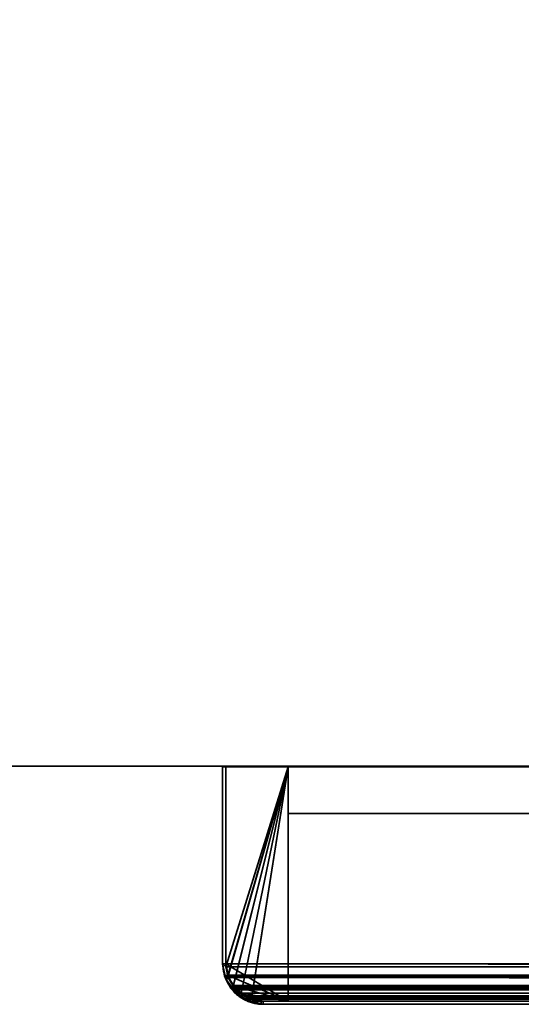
# Model space of a CAD drawing. Header units: millimetres. Extents: x -490 to 6690, y -115 to 132.
# Tile 2 of 256: x -410 to -370, y -25 to 53. Entities that reach past the tile are written whole.
import ezdxf

# ---------------------------------------------------------------- set-up
doc = ezdxf.new("R2010")
doc.units = ezdxf.units.MM
doc.layers.add('151', color=7, linetype='Continuous', true_color=0xffffff)

# ---------------------------------------------------------------- blocks, each defined once
blk = doc.blocks.new('UG_SURFACE_001')
at = {"layer": '151', "color": 252, "linetype": 'Continuous', "lineweight": 35}
for points in [[(-490, -6.2, -8), (-490, 113.2, -8), (-340, 113.2, -8), (-340, -6.2, -8)], [(490, -6.2, 2202), (490, 113.2, 2202), (-490, 113.2, 2202), (-490, -6.2, 2202)], [(490, -6.2, 2202), (-490, -6.2, 2202), (-340, -6.2, 2052), (340, -6.2, 2052)], [(-490, -6.2, 2202), (-490, -6.2, -8), (-340, -6.2, -8), (-340, -6.2, 2052)]]:
    blk.add_3dface(points, dxfattribs=at)
blk = doc.blocks.new('UG_SURFACE_039')
at = {"layer": '151', "color": 14, "linetype": 'Continuous', "lineweight": 35}
for points in [[(-393.25, -22, 2100.25), (-393.25, -6.25, 2100.25), (-393.25, -6.25, -8), (-393.25, -22, -8)], [(-393.214, -22.181, -8), (-393.25, -22, -8), (-393.25, -6.25, -8), (-388.25, -6.25, -8)], [(-388.25, -6.25, 2095.25), (-393.25, -6.25, 2100.25), (-393.25, -22, 2100.25), (-393.221, -22.18, 2100.221)], [(-388.25, -6.25, 2095.25), (-388.25, -6.25, -8), (-393.25, -6.25, -8), (-393.25, -6.25, 2100.25)], [(-393.221, -22.18, 2100.221), (-393.102, -22.932, 2100.101), (-393.08, -22.973, 2100.08), (-388.25, -6.25, 2095.25)], [(-393.056, -22.973, -8), (-393.214, -22.181, -8), (-388.25, -6.25, -8)], [(-388.25, -6.25, 2095.25), (-393.08, -22.973, 2100.08), (-392.66, -23.782, 2099.66)], [(-388.25, -6.25, -8), (-392.617, -23.754, -8), (-393.022, -23.148, -8), (-393.056, -22.973, -8)], [(-388.25, -6.25, 2095.25), (-392.66, -23.782, 2099.66), (-392.652, -23.797, 2099.652), (-392.009, -24.354, 2099.009)], [(-388.25, -6.25, -8), (-392.004, -24.367, -8), (-392.371, -24.121, -8), (-392.617, -23.754, -8)], [(-392.009, -24.354, 2099.009), (-391.689, -24.633, 2098.689), (-391.195, -24.759, 2098.195), (-388.25, -6.25, 2095.25)], [(-388.25, -6.25, -8), (-391.199, -24.811, -8), (-391.398, -24.772, -8), (-392.004, -24.367, -8)], [(-388.25, -6.25, -8), (-388.25, -25, -8), (-390.25, -25, -8), (-391.199, -24.811, -8)], [(-391.195, -24.759, 2098.195), (-390.25, -25, 2097.25), (-388.25, -25, 2095.25), (-388.25, -6.25, 2095.25)], [(-388.25, -6.25, -8), (-388.25, -6.25, 2095.25), (-388.25, -25, 2095.25), (-388.25, -25, -8)], [(-393.25, -22, -8), (-393.214, -22.181, -8), (-393.221, -22.18, 2100.221)], [(-393.221, -22.18, 2100.221), (-393.25, -22, 2100.25), (-393.25, -22, -8)], [(-393.102, -22.932, 2100.101), (-393.221, -22.18, 2100.221), (-393.214, -22.181, -8)], [(-393.214, -22.181, -8), (-393.056, -22.973, -8), (-393.08, -22.973, 2100.08)], [(-393.08, -22.973, 2100.08), (-393.102, -22.932, 2100.101), (-393.214, -22.181, -8)], [(-392.66, -23.782, 2099.66), (-393.08, -22.973, 2100.08), (-393.056, -22.973, -8)], [(-393.056, -22.973, -8), (-393.022, -23.148, -8), (-392.66, -23.782, 2099.66)], [(-393.022, -23.148, -8), (-392.617, -23.754, -8), (-392.66, -23.782, 2099.66)], [(-392.652, -23.797, 2099.652), (-392.66, -23.782, 2099.66), (-392.617, -23.754, -8)], [(-392.009, -24.354, 2099.009), (-392.652, -23.797, 2099.652), (-392.617, -23.754, -8)], [(-392.617, -23.754, -8), (-392.371, -24.121, -8), (-392.009, -24.354, 2099.009)], [(-392.371, -24.121, -8), (-392.004, -24.367, -8), (-392.009, -24.354, 2099.009)], [(-391.689, -24.633, 2098.689), (-392.009, -24.354, 2099.009), (-392.004, -24.367, -8)], [(-392.004, -24.367, -8), (-391.398, -24.772, -8), (-391.195, -24.759, 2098.195)], [(-391.195, -24.759, 2098.195), (-391.689, -24.633, 2098.689), (-392.004, -24.367, -8)], [(-391.398, -24.772, -8), (-391.199, -24.811, -8), (-391.195, -24.759, 2098.195)], [(-390.25, -25, 2097.25), (-391.195, -24.759, 2098.195), (-391.199, -24.811, -8)], [(-391.199, -24.811, -8), (-390.25, -25, -8), (-390.25, -25, 2097.25)], [(-390.25, -25, 2097.25), (-390.25, -25, -8), (-388.25, -25, -8), (-388.25, -25, 2095.25)]]:
    blk.add_3dface(points, dxfattribs=at)
blk = doc.blocks.new('UG_SURFACE_040')
at = {"layer": '151', "color": 41, "linetype": 'Continuous', "lineweight": 35}
for points in [[(-388.25, -10, -8), (-318.25, -10, -8), (-318.25, -25, -8), (-388.25, -25, -8)], [(-388.25, -25, 2095.25), (-388.25, -10, 2095.25), (-388.25, -10, -8), (-388.25, -25, -8)], [(-318.25, -10, 2025.25), (-318.25, -10, -8), (-388.25, -10, -8), (-388.25, -10, 2095.25)], [(-388.25, -10, 2095.25), (-388.25, -25, 2095.25), (-318.25, -25, 2025.25), (-318.25, -10, 2025.25)], [(-318.25, -10, 2025.25), (-318.25, -25, 2025.25), (-318.25, -25, -8), (-318.25, -10, -8)], [(-388.25, -25, 2095.25), (-388.25, -25, -8), (-318.25, -25, -8), (-318.25, -25, 2025.25)]]:
    blk.add_3dface(points, dxfattribs=at)
blk = doc.blocks.new('UG_SURFACE_041')
at = {"layer": '151', "color": 7, "linetype": 'Continuous', "lineweight": 35}
for points in [[(-393.5, -22, 2100.5), (-393.5, -6.25, 2100.5), (-393.5, -6.25, -8), (-393.5, -22, -8)], [(-393.25, -22, 2100.25), (-393.25, -6.25, 2100.25), (-393.5, -6.25, 2100.5), (-393.5, -22, 2100.5)], [(-393.25, -6.25, -8), (-393.25, -22, -8), (-393.5, -22, -8), (-393.5, -6.25, -8)], [(-393.5, -6.25, 2100.5), (-393.25, -6.25, 2100.25), (-393.25, -6.25, -8), (-393.5, -6.25, -8)], [(-393.25, -22, -8), (-393.25, -6.25, -8), (-393.25, -6.25, 2100.25), (-393.25, -22, 2100.25)], [(-393.5, -22, -8), (-393.307, -22.976, -8), (-393.339, -23.01, 2100.339)], [(-393.339, -23.01, 2100.339), (-393.5, -22, 2100.5), (-393.5, -22, -8)], [(-393.25, -22, -8), (-393.064, -22.899, -8), (-393.307, -22.976, -8), (-393.5, -22, -8)], [(-393.038, -23.104, 2100.038), (-393.239, -22.259, 2100.239), (-393.5, -22, 2100.5), (-393.339, -23.01, 2100.339)], [(-393.5, -22, 2100.5), (-393.239, -22.259, 2100.239), (-393.25, -22, 2100.25)], [(-393.064, -22.899, -8), (-393.25, -22, 2100.25), (-393.239, -22.259, 2100.239)], [(-393.064, -22.899, -8), (-393.25, -22, -8), (-393.25, -22, 2100.25)], [(-393.064, -22.899, -8), (-393.239, -22.259, 2100.239), (-393.038, -23.104, 2100.038)], [(-393.253, -23.176, 2100.253), (-393.339, -23.01, 2100.339), (-393.307, -22.976, -8)], [(-393.339, -23.01, 2100.339), (-393.253, -23.176, 2100.253), (-393.038, -23.104, 2100.038)], [(-393.264, -23.195, -8), (-393.307, -22.976, -8), (-393.064, -22.899, -8), (-393.022, -23.101, -8)], [(-393.307, -22.976, -8), (-393.264, -23.195, -8), (-393.253, -23.176, 2100.253)], [(-393.022, -23.101, -8), (-393.005, -23.18, -8), (-393.264, -23.195, -8)], [(-392.852, -23.947, 2099.852), (-393.253, -23.176, 2100.253), (-393.264, -23.195, -8)], [(-393.005, -23.18, -8), (-393.255, -23.237, -8), (-393.264, -23.195, -8)], [(-393.264, -23.195, -8), (-393.255, -23.237, -8), (-392.521, -24.235, 2099.52)], [(-392.521, -24.235, 2099.52), (-392.852, -23.947, 2099.852), (-393.264, -23.195, -8)], [(-393.005, -23.18, -8), (-392.654, -23.702, -8), (-392.852, -23.843, -8), (-393.255, -23.237, -8)], [(-392.521, -24.235, 2099.52), (-393.255, -23.237, -8), (-392.852, -23.843, -8)], [(-393.253, -23.176, 2100.253), (-393.035, -23.115, 2100.035), (-393.038, -23.104, 2100.038)], [(-392.426, -24.066, 2099.426), (-393.035, -23.115, 2100.035), (-393.253, -23.176, 2100.253), (-392.852, -23.947, 2099.852)], [(-393.038, -23.104, 2100.038), (-393.022, -23.101, -8), (-393.064, -22.899, -8)], [(-393.022, -23.101, -8), (-393.038, -23.104, 2100.038), (-393.035, -23.115, 2100.035)], [(-393.035, -23.115, 2100.035), (-393.005, -23.18, -8), (-393.022, -23.101, -8)], [(-393.005, -23.18, -8), (-393.035, -23.115, 2100.035), (-392.426, -24.066, 2099.426)], [(-392.426, -24.066, 2099.426), (-392.654, -23.702, -8), (-393.005, -23.18, -8)], [(-392.548, -24.298, -8), (-392.852, -23.843, -8), (-392.654, -23.702, -8), (-392.371, -24.121, -8)], [(-392.852, -23.843, -8), (-392.548, -24.298, -8), (-392.521, -24.235, 2099.52)], [(-392.852, -23.947, 2099.852), (-392.521, -24.235, 2099.52), (-392.426, -24.066, 2099.426)], [(-392.654, -23.702, -8), (-392.426, -24.066, 2099.426), (-392.367, -24.107, 2099.367)], [(-392.367, -24.107, 2099.367), (-392.371, -24.121, -8), (-392.654, -23.702, -8)], [(-392.371, -24.121, -8), (-392.045, -24.334, -8), (-392.195, -24.529, -8), (-392.548, -24.298, -8)], [(-391.808, -24.852, 2098.809), (-392.521, -24.235, 2099.52), (-392.548, -24.298, -8)], [(-392.548, -24.298, -8), (-392.195, -24.529, -8), (-391.437, -24.947, 2098.437)], [(-391.437, -24.947, 2098.437), (-391.808, -24.852, 2098.809), (-392.548, -24.298, -8)], [(-392.367, -24.107, 2099.367), (-392.426, -24.066, 2099.426), (-392.521, -24.235, 2099.52)], [(-391.461, -24.745, 2098.461), (-392.367, -24.107, 2099.367), (-392.521, -24.235, 2099.52), (-391.808, -24.852, 2098.809)], [(-392.045, -24.334, -8), (-392.371, -24.121, -8), (-392.367, -24.107, 2099.367)], [(-392.045, -24.334, -8), (-392.367, -24.107, 2099.367), (-391.461, -24.745, 2098.461)], [(-391.445, -25.02, -8), (-392.195, -24.529, -8), (-392.045, -24.334, -8), (-391.352, -24.786, -8)], [(-392.045, -24.334, -8), (-391.461, -24.745, 2098.461), (-391.352, -24.768, 2098.352)], [(-391.352, -24.768, 2098.352), (-391.352, -24.786, -8), (-392.045, -24.334, -8)], [(-392.195, -24.529, -8), (-391.445, -25.02, -8), (-391.437, -24.947, 2098.437)], [(-391.808, -24.852, 2098.809), (-391.437, -24.947, 2098.437), (-391.461, -24.745, 2098.461)], [(-391.352, -24.768, 2098.352), (-391.461, -24.745, 2098.461), (-391.437, -24.947, 2098.437)], [(-391.352, -24.786, -8), (-391.346, -24.79, -8), (-391.437, -25.026, -8), (-391.445, -25.02, -8)], [(-391.437, -24.947, 2098.437), (-391.445, -25.02, -8), (-391.437, -25.026, -8)], [(-391.437, -24.947, 2098.437), (-390.25, -25.25, 2097.25), (-390.258, -25, 2097.258), (-391.352, -24.768, 2098.352)], [(-391.346, -24.79, -8), (-391.277, -24.803, -8), (-391.364, -25.039, -8), (-391.437, -25.026, -8)], [(-390.25, -25.25, 2097.25), (-391.437, -24.947, 2098.437), (-391.437, -25.026, -8)], [(-391.437, -25.026, -8), (-391.364, -25.039, -8), (-390.25, -25.25, 2097.25)], [(-391.277, -24.803, -8), (-390.413, -24.969, -8), (-390.427, -25.216, -8), (-391.364, -25.039, -8)], [(-390.25, -25.25, 2097.25), (-391.364, -25.039, -8), (-390.427, -25.216, -8)], [(-391.352, -24.768, 2098.352), (-391.277, -24.803, -8), (-391.346, -24.79, -8)], [(-391.277, -24.803, -8), (-391.352, -24.768, 2098.352), (-390.258, -25, 2097.258)], [(-391.346, -24.79, -8), (-391.352, -24.786, -8), (-391.352, -24.768, 2098.352)], [(-390.258, -25, 2097.258), (-390.413, -24.969, -8), (-391.277, -24.803, -8)], [(-390.413, -24.969, -8), (-390.25, -25, -8), (-390.25, -25.25, -8), (-390.427, -25.216, -8)], [(-390.413, -24.969, -8), (-390.258, -25, 2097.258), (-390.25, -25, 2097.25)], [(-390.25, -25, 2097.25), (-390.25, -25, -8), (-390.413, -24.969, -8)], [(-390.25, -25, 2097.25), (-390.258, -25, 2097.258), (-390.25, -25.25, 2097.25)], [(-390.25, -25, -8), (-316.25, -25, -8), (-316.25, -25.25, -8), (-390.25, -25.25, -8)], [(-390.25, -25, 2097.25), (-316.25, -25, 2023.25), (-316.25, -25, -8), (-390.25, -25, -8)], [(-316.25, -25, 2023.25), (-390.25, -25, 2097.25), (-390.25, -25.25, 2097.25), (-316.25, -25.25, 2023.25)], [(-390.427, -25.216, -8), (-390.25, -25.25, -8), (-390.25, -25.25, 2097.25)], [(-390.25, -25.25, 2097.25), (-390.25, -25.25, -8), (-316.25, -25.25, -8), (-316.25, -25.25, 2023.25)]]:
    blk.add_3dface(points, dxfattribs=at)
blk = doc.blocks.new('UG_SURFACE_043')
at = {"layer": '151', "color": 41, "linetype": 'Continuous', "lineweight": 35}
for points in [[(388.25, -25, 2095.25), (388.25, -10, 2095.25), (-388.25, -10, 2095.25), (-388.25, -25, 2095.25)], [(-318.25, -10, 2025.25), (-318.25, -25, 2025.25), (-388.25, -25, 2095.25), (-388.25, -10, 2095.25)], [(388.25, -10, 2095.25), (318.25, -10, 2025.25), (-318.25, -10, 2025.25), (-388.25, -10, 2095.25)], [(318.25, -25, 2025.25), (388.25, -25, 2095.25), (-388.25, -25, 2095.25), (-318.25, -25, 2025.25)]]:
    blk.add_3dface(points, dxfattribs=at)
blk = doc.blocks.new('UG_SURFACE_044')
at = {"layer": '151', "color": 14, "linetype": 'Continuous', "lineweight": 35}
for points in [[(393.25, -6.25, 2100.25), (388.25, -6.25, 2095.25), (-388.25, -6.25, 2095.25), (-393.25, -6.25, 2100.25)], [(-393.25, -22, 2100.25), (-393.25, -6.25, 2100.25), (-388.25, -6.25, 2095.25), (-388.25, -25, 2095.25)], [(393.25, -22, 2100.25), (393.25, -6.25, 2100.25), (-393.25, -6.25, 2100.25), (-393.25, -22, 2100.25)], [(-388.25, -6.25, 2095.25), (388.25, -6.25, 2095.25), (388.25, -25, 2095.25), (-388.25, -25, 2095.25)], [(-388.25, -25, 2095.25), (-393.102, -22.927, 2100.102), (-393.25, -22, 2100.25)], [(-393.25, -22, 2100.25), (-393.102, -22.927, 2100.102), (393.087, -22.912, 2100.087)], [(393.087, -22.912, 2100.087), (393.146, -22.782, 2100.146), (-393.25, -22, 2100.25)], [(393.146, -22.782, 2100.146), (393.25, -22, 2100.25), (-393.25, -22, 2100.25)], [(393.087, -22.912, 2100.087), (-393.102, -22.927, 2100.102), (-393.102, -22.932, 2100.101)], [(392.744, -23.667, 2099.745), (393.087, -22.912, 2100.087), (-393.102, -22.932, 2100.101)], [(-392.672, -23.758, 2099.672), (-393.102, -22.932, 2100.101), (-393.102, -22.927, 2100.102), (-388.25, -25, 2095.25)], [(-393.102, -22.932, 2100.101), (-392.672, -23.758, 2099.672), (392.666, -23.739, 2099.666)], [(392.666, -23.739, 2099.666), (392.744, -23.667, 2099.745), (-393.102, -22.932, 2100.101)], [(392.666, -23.739, 2099.666), (-392.672, -23.758, 2099.672), (-392.652, -23.797, 2099.652)], [(-388.25, -25, 2095.25), (-391.989, -24.372, 2098.989), (-392.652, -23.797, 2099.652), (-392.672, -23.758, 2099.672)], [(392.666, -23.739, 2099.666), (-392.652, -23.797, 2099.652), (-391.989, -24.372, 2098.989)], [(-391.989, -24.372, 2098.989), (391.987, -24.37, 2098.987), (392.666, -23.739, 2099.666)], [(391.987, -24.37, 2098.987), (-391.989, -24.372, 2098.989), (-391.689, -24.633, 2098.689)], [(-391.989, -24.372, 2098.989), (-388.25, -25, 2095.25), (-390.25, -25, 2097.25), (-391.166, -24.766, 2098.166)], [(-391.166, -24.766, 2098.166), (-391.689, -24.633, 2098.689), (-391.989, -24.372, 2098.989)], [(391.726, -24.612, 2098.727), (391.987, -24.37, 2098.987), (-391.689, -24.633, 2098.689)], [(391.726, -24.612, 2098.727), (-391.689, -24.633, 2098.689), (-391.166, -24.766, 2098.166)], [(-391.166, -24.766, 2098.166), (391.165, -24.759, 2098.165), (391.726, -24.612, 2098.727)], [(391.165, -24.759, 2098.165), (-391.166, -24.766, 2098.166), (-390.25, -25, 2097.25)], [(-390.25, -25, 2097.25), (390.25, -25, 2097.25), (391.165, -24.759, 2098.165)], [(388.25, -25, 2095.25), (390.25, -25, 2097.25), (-390.25, -25, 2097.25), (-388.25, -25, 2095.25)]]:
    blk.add_3dface(points, dxfattribs=at)
blk = doc.blocks.new('UG_SURFACE_046')
at = {"layer": '151', "color": 7, "linetype": 'Continuous', "lineweight": 35}
for points in [[(-393.5, -22, 2100.5), (-393.5, -6.25, 2100.5), (-393.25, -6.25, 2100.25), (-393.25, -22, 2100.25)], [(393.5, -22, 2100.5), (393.5, -6.25, 2100.5), (-393.5, -6.25, 2100.5), (-393.5, -22, 2100.5)], [(393.25, -6.25, 2100.25), (-393.25, -6.25, 2100.25), (-393.5, -6.25, 2100.5), (393.5, -6.25, 2100.5)], [(-393.25, -22, 2100.25), (-393.25, -6.25, 2100.25), (393.25, -6.25, 2100.25), (393.25, -22, 2100.25)], [(-393.34, -23.004, 2100.34), (-393.5, -22, 2100.5), (-393.239, -22.259, 2100.239), (-393.043, -23.082, 2100.043)], [(-393.25, -22, 2100.25), (-393.239, -22.259, 2100.239), (-393.5, -22, 2100.5)], [(-393.5, -22, 2100.5), (-393.34, -23.004, 2100.34), (393.324, -22.988, 2100.323)], [(393.324, -22.988, 2100.323), (393.388, -22.848, 2100.388), (-393.5, -22, 2100.5)], [(393.388, -22.848, 2100.388), (393.5, -22, 2100.5), (-393.5, -22, 2100.5)], [(-393.239, -22.259, 2100.239), (-393.25, -22, 2100.25), (393.25, -22, 2100.25)], [(-393.239, -22.259, 2100.239), (393.25, -22, 2100.25), (393.195, -22.571, 2100.195)], [(-393.239, -22.259, 2100.239), (393.195, -22.571, 2100.195), (393.029, -23.072, 2100.029)], [(393.029, -23.072, 2100.029), (-393.043, -23.082, 2100.043), (-393.239, -22.259, 2100.239)], [(393.324, -22.988, 2100.323), (-393.34, -23.004, 2100.34), (-393.339, -23.01, 2100.339)], [(-393.043, -23.082, 2100.043), (-393.339, -23.01, 2100.339), (-393.34, -23.004, 2100.34)], [(392.952, -23.805, 2099.952), (393.324, -22.988, 2100.323), (-393.339, -23.01, 2100.339)], [(-392.874, -23.905, 2099.874), (-393.339, -23.01, 2100.339), (-393.035, -23.115, 2100.035), (-392.426, -24.066, 2099.426)], [(-393.043, -23.082, 2100.043), (-393.035, -23.115, 2100.035), (-393.339, -23.01, 2100.339)], [(-393.339, -23.01, 2100.339), (-392.874, -23.905, 2099.874), (392.867, -23.884, 2099.867)], [(392.867, -23.884, 2099.867), (392.952, -23.805, 2099.952), (-393.339, -23.01, 2100.339)], [(-393.043, -23.082, 2100.043), (393.029, -23.072, 2100.029), (392.954, -23.299, 2099.954)], [(392.954, -23.299, 2099.954), (392.46, -24.029, 2099.46), (-393.043, -23.082, 2100.043)], [(-393.035, -23.115, 2100.035), (-393.043, -23.082, 2100.043), (392.46, -24.029, 2099.46)], [(392.46, -24.029, 2099.46), (-392.426, -24.066, 2099.426), (-393.035, -23.115, 2100.035)], [(392.867, -23.884, 2099.867), (-392.874, -23.905, 2099.874), (-392.852, -23.947, 2099.852)], [(-392.426, -24.066, 2099.426), (-392.852, -23.947, 2099.852), (-392.874, -23.905, 2099.874)], [(392.867, -23.884, 2099.867), (-392.852, -23.947, 2099.852), (-392.134, -24.569, 2099.134)], [(-392.134, -24.569, 2099.134), (-392.852, -23.947, 2099.852), (-392.426, -24.066, 2099.426), (-392.378, -24.099, 2099.378)], [(-392.378, -24.099, 2099.378), (-392.426, -24.066, 2099.426), (392.46, -24.029, 2099.46)], [(392.46, -24.029, 2099.46), (392.375, -24.093, 2099.375), (-392.378, -24.099, 2099.378)], [(-391.461, -24.745, 2098.461), (-392.378, -24.099, 2099.378), (392.375, -24.093, 2099.375)], [(-392.378, -24.099, 2099.378), (-391.461, -24.745, 2098.461), (-391.808, -24.852, 2098.809), (-392.134, -24.569, 2099.134)], [(-392.134, -24.569, 2099.134), (392.132, -24.567, 2099.132), (392.867, -23.884, 2099.867)], [(-391.461, -24.745, 2098.461), (392.375, -24.093, 2099.375), (391.61, -24.674, 2098.61)], [(392.132, -24.567, 2099.132), (-392.134, -24.569, 2099.134), (-391.808, -24.852, 2098.809)], [(391.849, -24.829, 2098.85), (392.132, -24.567, 2099.132), (-391.808, -24.852, 2098.809)], [(-391.242, -24.997, 2098.242), (-391.808, -24.852, 2098.809), (-391.461, -24.745, 2098.461), (-391.359, -24.766, 2098.359)], [(391.849, -24.829, 2098.85), (-391.808, -24.852, 2098.809), (-391.242, -24.997, 2098.242)], [(-391.359, -24.766, 2098.359), (-391.461, -24.745, 2098.461), (391.61, -24.674, 2098.61)], [(391.61, -24.674, 2098.61), (391.355, -24.735, 2098.355), (-391.359, -24.766, 2098.359)], [(-390.258, -25, 2097.258), (-391.359, -24.766, 2098.359), (391.355, -24.735, 2098.355)], [(-391.359, -24.766, 2098.359), (-390.258, -25, 2097.258), (-390.25, -25.25, 2097.25), (-391.242, -24.997, 2098.242)], [(-391.242, -24.997, 2098.242), (391.241, -24.989, 2098.241), (391.849, -24.829, 2098.85)], [(391.241, -24.989, 2098.241), (-391.242, -24.997, 2098.242), (-390.25, -25.25, 2097.25)], [(-390.25, -25, 2097.25), (-390.258, -25, 2097.258), (391.355, -24.735, 2098.355)], [(-390.25, -25.25, 2097.25), (-390.258, -25, 2097.258), (-390.25, -25, 2097.25)], [(391.355, -24.735, 2098.355), (390.25, -25, 2097.25), (-390.25, -25, 2097.25)], [(-390.25, -25.25, 2097.25), (390.25, -25.25, 2097.25), (391.241, -24.989, 2098.241)], [(316.25, -25, 2023.25), (-316.25, -25, 2023.25), (-390.25, -25, 2097.25), (390.25, -25, 2097.25)], [(-316.25, -25.25, 2023.25), (-390.25, -25.25, 2097.25), (-390.25, -25, 2097.25), (-316.25, -25, 2023.25)], [(316.25, -25.25, 2023.25), (390.25, -25.25, 2097.25), (-390.25, -25.25, 2097.25), (-316.25, -25.25, 2023.25)]]:
    blk.add_3dface(points, dxfattribs=at)

msp = doc.modelspace()

# ---------------------------------------------------------------- linework, layer by layer
at = {"layer": '151', "color": 253, "linetype": 'Continuous', "lineweight": -3}
for p, q in [((-490, -6.2, 2202), (490, -6.2, 2202)), ((-490, -6.2, -8), (-340, -6.2, -8)), ((-393.25, -6.25, 2100.25), (-393.5, -6.25, 2100.5)), ((-393.5, -6.25, 2100.5), (-393.25, -6.25, 2100.25)), ((-393.5, -22, 2100.5), (-393.5, -6.25, 2100.5)), ((393.5, -6.25, 2100.5), (-393.5, -6.25, 2100.5)), ((-393.5, -22, -8), (-393.5, -6.25, -8)), ((-393.5, -6.25, 2100.5), (-393.5, -6.25, -8)), ((-393.5, -6.25, -8), (-393.25, -6.25, -8)), ((-393.5, -6.25, 2100.5), (-393.5, -22, 2100.5)), ((393.25, -6.25, 2100.25), (-393.25, -6.25, 2100.25)), ((-388.25, -6.25, 2095.25), (-393.25, -6.25, 2100.25)), ((-393.25, -22, 2100.25), (-393.25, -6.25, 2100.25)), ((393.25, -6.25, 2100.25), (-393.25, -6.25, 2100.25)), ((-393.25, -6.25, 2100.25), (-388.25, -6.25, 2095.25)), ((-393.25, -6.25, 2100.25), (-393.25, -22, 2100.25)), ((-393.25, -6.25, -8), (-388.25, -6.25, -8)), ((-393.25, -6.25, 2100.25), (-393.25, -6.25, -8)), ((-393.25, -22, -8), (-393.25, -6.25, -8)), ((-393.25, -22, -8), (-393.25, -6.25, -8)), ((-393.25, -22, 2100.25), (-393.25, -6.25, 2100.25)), ((-393.25, -22, 2100.25), (-393.25, -6.25, 2100.25)), ((-393.25, -6.25, 2100.25), (-393.25, -6.25, -8)), ((388.25, -6.25, 2095.25), (-388.25, -6.25, 2095.25)), ((-388.25, -6.25, -8), (-388.25, -25, -8)), ((-388.25, -6.25, 2095.25), (-388.25, -25, 2095.25)), ((-388.25, -6.25, 2095.25), (-388.25, -6.25, -8)), ((-388.25, -6.25, 2095.25), (-388.25, -25, 2095.25)), ((-388.25, -10, -8), (-318.25, -10, -8)), ((-388.25, -10, 2095.25), (-318.25, -10, 2025.25)), ((388.25, -10, 2095.25), (-388.25, -10, 2095.25)), ((-388.25, -25, -8), (-388.25, -10, -8)), ((-388.25, -10, 2095.25), (-388.25, -25, 2095.25)), ((-388.25, -25, 2095.25), (-388.25, -10, 2095.25)), ((-388.25, -10, 2095.25), (-388.25, -10, -8)), ((-318.25, -10, 2025.25), (-388.25, -10, 2095.25)), ((393.5, -22, 2100.5), (-393.5, -22, 2100.5)), ((-393.5, -22, 2100.5), (-393.5, -22, -8)), ((393.25, -22, 2100.25), (-393.25, -22, 2100.25)), ((-393.25, -22, 2100.25), (-393.25, -22, -8)), ((-388.25, -25, -8), (-390.25, -25, -8)), ((-316.25, -25, 2023.25), (-390.25, -25, 2097.25)), ((-390.25, -25, 2097.25), (-316.25, -25, 2023.25)), ((390.25, -25, 2097.25), (-390.25, -25, 2097.25)), ((-390.25, -25, 2097.25), (-390.25, -25, -8)), ((-316.25, -25, -8), (-390.25, -25, -8)), ((390.25, -25, 2097.25), (-390.25, -25, 2097.25)), ((-390.25, -25, 2097.25), (-390.25, -25, -8)), ((-390.25, -25, 2097.25), (-388.25, -25, 2095.25)), ((-388.25, -25, 2095.25), (-390.25, -25, 2097.25)), ((-318.25, -25, 2025.25), (-388.25, -25, 2095.25)), ((-388.25, -25, 2095.25), (-388.25, -25, -8)), ((-388.25, -25, 2095.25), (-318.25, -25, 2025.25)), ((388.25, -25, 2095.25), (-388.25, -25, 2095.25)), ((-388.25, -25, 2095.25), (-388.25, -25, -8)), ((-318.25, -25, -8), (-388.25, -25, -8)), ((388.25, -25, 2095.25), (-388.25, -25, 2095.25)), ((-316.25, -25.25, -8), (-390.25, -25.25, -8)), ((-316.25, -25.25, 2023.25), (-390.25, -25.25, 2097.25)), ((-390.25, -25.25, 2097.25), (-390.25, -25.25, -8)), ((390.25, -25.25, 2097.25), (-390.25, -25.25, 2097.25)), ((-390.25, -25.25, 2097.25), (-316.25, -25.25, 2023.25))]:
    msp.add_line(p, q, dxfattribs=at)
msp.add_arc((-390.25, -22, -8), 3, 180, 270, dxfattribs=at)
for points in [[(-393.5, -22, 2100.5), (-393.5, -25.25, 2100.5), (-390.25, -25.25, 2097.25)], [(-393.5, -22, -8), (-393.5, -25.25, -8), (-390.25, -25.25, -8)], [(-393.5, -22, 2100.5), (-393.5, -25.25, 2100.5), (-390.25, -25.25, 2097.25)], [(-393.25, -22, 2100.25), (-393.25, -25, 2100.25), (-390.25, -25, 2097.25)], [(-393.25, -22, 2100.25), (-393.25, -25, 2100.25), (-390.25, -25, 2097.25)]]:
    msp.add_rational_spline(points, [1, 0.707106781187, 1], degree=2, dxfattribs=at)
for points, degree in [([(-393.5, -22, -8), (-393.25, -22, -8)], 1), ([(-393.25, -22, 2100.25), (-393.25, -22, 1397.5), (-393.25, -22, 694.75), (-393.25, -22, -8)], 3), ([(393.25, -22, 2100.25), (131.083, -22, 2100.25), (-131.083, -22, 2100.25), (-393.25, -22, 2100.25)], 3), ([(-390.25, -25.25, -8), (-390.25, -25, -8)], 1)]:
    msp.add_open_spline(points, degree=degree, dxfattribs=at)
for points, knots in [([(-393.25, -22, 2100.25), (-393.25, -22.48, 2100.25), (-393.129, -22.948, 2100.129), (-392.741, -23.728, 2099.741), (-392.475, -24.048, 2099.475), (-391.61, -24.778, 2098.61), (-390.929, -25, 2097.929), (-390.25, -25, 2097.25)], [0, 0, 0, 0, 0.25, 0.25, 0.5, 0.5, 1, 1, 1, 1]), ([(-393.25, -22, -8), (-393.25, -22.788, -8), (-392.927, -23.566, -8), (-391.816, -24.677, -8), (-391.038, -25, -8), (-390.25, -25, -8)], [0, 0, 0, 0, 0.5, 0.5, 1, 1, 1, 1]), ([(-393.25, -22, 2100.25), (-393.25, -22.48, 2100.25), (-393.129, -22.948, 2100.129), (-392.741, -23.728, 2099.741), (-392.475, -24.048, 2099.475), (-391.61, -24.778, 2098.61), (-390.929, -25, 2097.929), (-390.25, -25, 2097.25)], [0, 0, 0, 0, 0.25, 0.25, 0.5, 0.5, 1, 1, 1, 1])]:
    msp.add_open_spline(points, degree=3, knots=knots, dxfattribs=at)

# ---------------------------------------------------------------- block references
for name in ['UG_SURFACE_001', 'UG_SURFACE_041', 'UG_SURFACE_046', 'UG_SURFACE_039', 'UG_SURFACE_044', 'UG_SURFACE_040', 'UG_SURFACE_043']:
    msp.add_blockref(name, (0, 0), dxfattribs=at)

doc.saveas('drawing.dxf')
